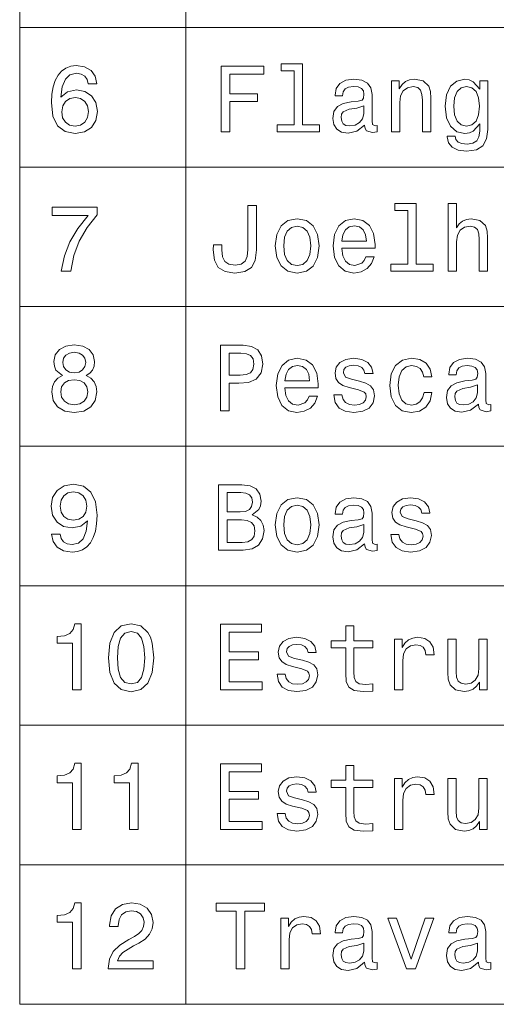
# Model space of a CAD drawing. Extents: x 0 to 420, y 0 to 297.
# Tile 36 of 39: x 339 to 357, y 218 to 255. Entities that reach past the tile are written whole.
import ezdxf

# ---------------------------------------------------------------- set-up
doc = ezdxf.new("R2010")
doc.units = 0

msp = doc.modelspace()

# ---------------------------------------------------------------- linework, layer by layer
at = {"color": 7, "lineweight": 13}
for p, q in [((338.998383, 286.98587), (338.998383, 217.836731)), ((345.335571, 286.98587), (345.335571, 217.836731)), ((338.998383, 255.070892), (410.05603, 255.070892)), ((338.998383, 249.751724), (410.05603, 249.751724)), ((338.998383, 244.432556), (410.05603, 244.432556)), ((338.998383, 239.113388), (410.05603, 239.113388)), ((338.998383, 233.79422), (410.05603, 233.79422)), ((338.998383, 228.475067), (410.05603, 228.475067)), ((338.998383, 223.155899), (410.05603, 223.155899)), ((338.998383, 217.836731), (410.05603, 217.836731))]:
    msp.add_line(p, q, dxfattribs=at)
for points in [[(341.947235, 252.928238), (341.878784, 253.220016), (341.720276, 253.436157), (341.475342, 253.573044), (341.158325, 253.619873), (340.945801, 253.594666), (340.762085, 253.526215), (340.599976, 253.414551), (340.463074, 253.256042), (340.355011, 253.057922), (340.275757, 252.816559), (340.225342, 252.531982), (340.210907, 252.21138), (340.268555, 251.699844), (340.445068, 251.328812), (340.729645, 251.105469), (341.118713, 251.029816), (341.468109, 251.094666), (341.73468, 251.263977), (341.907593, 251.530548), (341.968842, 251.869156), (341.907593, 252.21138), (341.741913, 252.47435), (341.486145, 252.640045), (341.169128, 252.697693), (340.826904, 252.625641), (340.571136, 252.420319), (340.625183, 252.816559), (340.740448, 253.101151), (340.916962, 253.270462), (341.161926, 253.328094), (341.342041, 253.299271), (341.478943, 253.223633), (341.569, 253.097549), (341.615814, 252.928238)], [(346.681396, 251.101868), (347.016418, 251.101868), (347.016418, 252.251007), (348.068268, 252.251007), (348.068268, 252.549988), (347.016418, 252.549988), (347.016418, 253.299271), (348.309631, 253.299271), (348.309631, 253.601868), (346.681396, 253.601868)], [(349.473175, 253.421753), (349.473175, 251.368439), (348.821167, 251.368439), (348.821167, 251.101868), (350.438599, 251.101868), (350.438599, 251.368439), (349.790192, 251.368439), (349.790192, 253.688324), (348.976074, 253.688324), (348.976074, 253.421753)], [(352.160492, 251.354034), (352.160492, 251.343216), (352.178497, 251.220749), (352.232544, 251.134293), (352.459503, 251.065842), (352.636017, 251.094666), (352.636017, 251.339615), (352.560364, 251.328812), (352.459503, 251.375641), (352.441467, 251.51973), (352.441467, 252.521179), (352.398254, 252.776947), (352.272156, 252.957062), (352.052429, 253.065125), (351.742645, 253.104752), (351.440033, 253.061523), (351.216705, 252.939041), (351.076202, 252.748123), (351.029388, 252.495956), (351.029388, 252.47435), (351.313965, 252.47435), (351.339172, 252.625641), (351.418427, 252.733719), (351.548096, 252.798553), (351.731812, 252.823776), (351.908325, 252.805756), (352.034424, 252.751724), (352.110077, 252.658066), (352.135284, 252.528381), (352.12088, 252.37709), (352.063232, 252.301437), (351.919159, 252.265411), (351.648987, 252.236588), (351.339172, 252.171753), (351.119446, 252.056473), (350.989746, 251.876358), (350.950134, 251.609787), (350.986145, 251.37204), (351.097809, 251.195526), (351.277924, 251.083862), (351.526489, 251.044235), (351.861511, 251.119873)], [(353.179962, 251.101868), (353.496948, 251.101868), (353.496948, 252.218582), (353.529388, 252.47435), (353.63385, 252.661667), (353.795959, 252.776947), (354.012085, 252.82016), (354.184998, 252.784149), (354.29306, 252.68689), (354.347107, 252.52478), (354.365112, 252.30864), (354.365112, 251.101868), (354.682129, 251.101868), (354.682129, 252.373474), (354.667694, 252.629242), (354.602875, 252.841782), (354.39032, 253.036301), (354.058929, 253.104752), (353.875183, 253.079529), (353.720306, 253.011093), (353.587006, 252.895813), (353.482544, 252.740921), (353.482544, 253.036301), (353.179962, 253.036301)], [(356.854309, 251.188324), (356.854309, 253.036301), (356.551697, 253.036301), (356.551697, 252.7229), (356.303162, 253.007492), (356.151855, 253.079529), (355.982544, 253.104752), (355.676361, 253.0327), (355.438599, 252.830978), (355.283691, 252.50676), (355.229675, 252.070892), (355.283691, 251.631409), (355.438599, 251.307205), (355.676361, 251.101868), (355.982544, 251.033417), (356.155457, 251.05864), (356.299561, 251.123474), (356.551697, 251.397263), (356.551697, 251.123474), (356.522888, 250.907349), (356.443634, 250.752441), (356.292358, 250.662384), (356.065399, 250.629959), (355.867279, 250.651581), (355.726776, 250.705612), (355.643921, 250.799271), (355.618713, 250.925354), (355.312531, 250.925354), (355.312531, 250.91095), (355.359344, 250.680405), (355.503448, 250.507492), (355.733978, 250.395813), (356.047394, 250.356186), (356.422028, 250.410233), (356.670593, 250.561523), (356.811066, 250.824493)], [(355.557465, 252.070892), (355.589905, 252.391495), (355.687164, 252.629242), (355.83844, 252.76973), (356.040192, 252.82016), (356.252716, 252.76973), (356.411224, 252.629242), (356.508484, 252.391495), (356.544495, 252.070892), (356.508484, 251.743073), (356.411224, 251.508926), (356.252716, 251.364838), (356.040192, 251.318008), (355.83844, 251.364838), (355.687164, 251.508926), (355.589905, 251.746674)], [(341.619415, 251.865555), (341.579803, 251.638611), (341.478943, 251.465698), (341.316833, 251.350433), (341.115112, 251.314407), (340.902557, 251.350433), (340.740448, 251.462097), (340.635986, 251.63501), (340.603577, 251.861954), (340.639587, 252.085297), (340.740448, 252.254608), (340.906158, 252.362671), (341.129517, 252.402298), (341.324036, 252.362671), (341.478943, 252.258209), (341.579803, 252.088898)], [(352.124481, 251.779099), (352.081238, 251.591782), (351.965973, 251.447693), (351.79306, 251.354034), (351.580536, 251.321609), (351.443634, 251.339615), (351.346375, 251.397263), (351.285126, 251.498123), (351.26712, 251.638611), (351.281525, 251.764694), (351.339172, 251.854752), (351.569733, 251.955612), (351.861511, 251.99884), (352.124481, 252.085297)], [(340.58197, 245.7827), (340.945801, 245.7827), (341.064667, 246.377075), (341.27359, 246.931839), (341.569, 247.44696), (341.954437, 247.929672), (341.954437, 248.228668), (340.239746, 248.228668), (340.239746, 247.900848), (341.608612, 247.900848), (341.212372, 247.414551), (340.913361, 246.906616), (340.704437, 246.366272)], [(347.708038, 246.611237), (347.682831, 246.344666), (347.607178, 246.160934), (347.452301, 246.049271), (347.214539, 246.016846), (346.980377, 246.049271), (346.82547, 246.153732), (346.735413, 246.337448), (346.710205, 246.604019), (346.717407, 246.784134), (346.393219, 246.784134), (346.386017, 246.600418), (346.42923, 246.200562), (346.576935, 245.923187), (346.832703, 245.768295), (347.210938, 245.714249), (347.585571, 245.768295), (347.841339, 245.923187), (347.989044, 246.19696), (348.035858, 246.596817), (348.035858, 248.2827), (347.708038, 248.2827)], [(353.810364, 248.102585), (353.810364, 246.049271), (353.158325, 246.049271), (353.158325, 245.7827), (354.775787, 245.7827), (354.775787, 246.049271), (354.12735, 246.049271), (354.12735, 248.369156), (353.313232, 248.369156), (353.313232, 248.102585)], [(355.348541, 245.7827), (355.665527, 245.7827), (355.665527, 246.899414), (355.697968, 247.155182), (355.802429, 247.342499), (355.964539, 247.457779), (356.180664, 247.500992), (356.353577, 247.464981), (356.461639, 247.367706), (356.515686, 247.205612), (356.533691, 246.989471), (356.533691, 245.7827), (356.850708, 245.7827), (356.850708, 247.054306), (356.836304, 247.310074), (356.771454, 247.522614), (356.558899, 247.717133), (356.227509, 247.785583), (356.047394, 247.760361), (355.892487, 247.691925), (355.762817, 247.583847), (355.665527, 247.436157), (355.665527, 248.369156), (355.348541, 248.369156)], [(348.749115, 246.748123), (348.806763, 246.30864), (348.972473, 245.984436), (349.235413, 245.7827), (349.58844, 245.714249), (349.937866, 245.7827), (350.200836, 245.98082), (350.366547, 246.305038), (350.427795, 246.748123), (350.366547, 247.187592), (350.200836, 247.515411), (349.937866, 247.713531), (349.58844, 247.785583), (349.235413, 247.713531), (348.972473, 247.51181), (348.806763, 247.187592)], [(351.288727, 246.658066), (352.556763, 246.658066), (352.560364, 246.805756), (352.502716, 247.220016), (352.344208, 247.529816), (352.092041, 247.717133), (351.75705, 247.785583), (351.42923, 247.713531), (351.177063, 247.51181), (351.014954, 247.18399), (350.957336, 246.751724), (351.011353, 246.30864), (351.173462, 245.984436), (351.422028, 245.7827), (351.746246, 245.714249), (352.027222, 245.761093), (352.257751, 245.88356), (352.427063, 246.078094), (352.524323, 246.337448), (352.210938, 246.337448), (352.146088, 246.193359), (352.052429, 246.085297), (351.785858, 245.99884), (351.580536, 246.038467), (351.425629, 246.164551), (351.324768, 246.369873), (351.288727, 246.647247)], [(349.073334, 246.751724), (349.105743, 247.075928), (349.206604, 247.310074), (349.368713, 247.454163), (349.58844, 247.504608), (349.804596, 247.454163), (349.966705, 247.313675), (350.067566, 247.075928), (350.103577, 246.751724), (350.067566, 246.423904), (349.966705, 246.186157), (349.804596, 246.042068), (349.58844, 245.995239), (349.368713, 246.042068), (349.206604, 246.186157), (349.105743, 246.423904)], [(351.288727, 246.924637), (351.328369, 247.173187), (351.425629, 247.356903), (351.573334, 247.468582), (351.767853, 247.508209), (351.958771, 247.468582), (352.106476, 247.356903), (352.196533, 247.173187), (352.228943, 246.924637)], [(340.635986, 241.810791), (340.452271, 241.70993), (340.326202, 241.569443), (340.246948, 241.392929), (340.221741, 241.180389), (340.279358, 240.859787), (340.445068, 240.611221), (340.71524, 240.452728), (341.082672, 240.391479), (341.446503, 240.452728), (341.716675, 240.611221), (341.882385, 240.859787), (341.943634, 241.180389), (341.914795, 241.392929), (341.839172, 241.569443), (341.709473, 241.70993), (341.529358, 241.810791), (341.673462, 241.897247), (341.774323, 242.016129), (341.835571, 242.160217), (341.857178, 242.336731), (341.79953, 242.592499), (341.648224, 242.797821), (341.40329, 242.931107), (341.082672, 242.981537), (340.758484, 242.931107), (340.513519, 242.797821), (340.358612, 242.592499), (340.304565, 242.336731), (340.322601, 242.160217), (340.38382, 242.016129)], [(346.65979, 240.463531), (346.99118, 240.463531), (346.99118, 241.519012), (347.358612, 241.519012), (347.729675, 241.537018), (348.025055, 241.663101), (348.215973, 241.908051), (348.280823, 242.243073), (348.230377, 242.552872), (348.086304, 242.779816), (347.848541, 242.916702), (347.524323, 242.963531), (346.65979, 242.963531)], [(340.64679, 242.307907), (340.675629, 242.466415), (340.762085, 242.588898), (340.898956, 242.664536), (341.082672, 242.693359), (341.262787, 242.664536), (341.399689, 242.588898), (341.486145, 242.466415), (341.518555, 242.307907), (341.486145, 242.145813), (341.399689, 242.01973), (341.262787, 241.936874), (341.082672, 241.911652), (340.898956, 241.940475), (340.762085, 242.01973), (340.675629, 242.145813)], [(347.434265, 242.657333), (347.650421, 242.635727), (347.808899, 242.567276), (347.902588, 242.441193), (347.934998, 242.243073), (347.898987, 242.034134), (347.801697, 241.908051), (347.636017, 241.843216), (347.409058, 241.825195), (346.99118, 241.825195), (346.99118, 242.657333)], [(349.120148, 241.338898), (350.388153, 241.338898), (350.391754, 241.486588), (350.334137, 241.900848), (350.175629, 242.210648), (349.923462, 242.397964), (349.58844, 242.466415), (349.260651, 242.394363), (349.008484, 242.192642), (348.846375, 241.864822), (348.788727, 241.432556), (348.842773, 240.989471), (349.004883, 240.665268), (349.253448, 240.463531), (349.577637, 240.395081), (349.858612, 240.441925), (350.089172, 240.564392), (350.258484, 240.758926), (350.355743, 241.01828), (350.042358, 241.01828), (349.977509, 240.874191), (349.88385, 240.766129), (349.617279, 240.679672), (349.411926, 240.719299), (349.25705, 240.845383), (349.156189, 241.050705), (349.120148, 241.328079)], [(349.120148, 241.605469), (349.15979, 241.854019), (349.25705, 242.037735), (349.404724, 242.149414), (349.599274, 242.189041), (349.790192, 242.149414), (349.937866, 242.037735), (350.027924, 241.854019), (350.060364, 241.605469)], [(351.958771, 241.591049), (351.652588, 241.663101), (351.425629, 241.745956), (351.349976, 241.915268), (351.371582, 242.034134), (351.447235, 242.12059), (351.569733, 242.174622), (351.746246, 242.196243), (351.915527, 242.174622), (352.048828, 242.109787), (352.135284, 242.012527), (352.171295, 241.882843), (352.48111, 241.882843), (352.48111, 241.890045), (352.427063, 242.124191), (352.279388, 242.307907), (352.048828, 242.423187), (351.746246, 242.466415), (351.440033, 242.423187), (351.216705, 242.304306), (351.076202, 242.127792), (351.03299, 241.904449), (351.065399, 241.688309), (351.16626, 241.537018), (351.33197, 241.428955), (351.573334, 241.353302), (351.926361, 241.266846), (352.142487, 241.176788), (352.200134, 241.104736), (352.221741, 240.996674), (352.189331, 240.863388), (352.102875, 240.762527), (351.962372, 240.697678), (351.775055, 240.676071), (351.576935, 240.697678), (351.432831, 240.773331), (351.335571, 240.895813), (351.295959, 241.065109), (350.989746, 241.065109), (351.040192, 240.776932), (351.187866, 240.567993), (351.422028, 240.441925), (351.746246, 240.395081), (352.084839, 240.441925), (352.333405, 240.567993), (352.484711, 240.76973), (352.538727, 241.0327), (352.499115, 241.259644), (352.387451, 241.414536), (352.203735, 241.515411)], [(354.411926, 241.75676), (354.725342, 241.75676), (354.660492, 242.044937), (354.505615, 242.271896), (354.264252, 242.412384), (353.950836, 242.466415), (353.605011, 242.394363), (353.342041, 242.192642), (353.176361, 241.864822), (353.118713, 241.425354), (353.17276, 240.989471), (353.334839, 240.665268), (353.590607, 240.463531), (353.940033, 240.395081), (354.249847, 240.449127), (354.49118, 240.600418), (354.656891, 240.838165), (354.728943, 241.155167), (354.426361, 241.155167), (354.372314, 240.953445), (354.271454, 240.802155), (354.12735, 240.708481), (353.950836, 240.679672), (353.73111, 240.726501), (353.572601, 240.87059), (353.475342, 241.104736), (353.442932, 241.436157), (353.475342, 241.760361), (353.576202, 241.994507), (353.738312, 242.138611), (353.950836, 242.189041), (354.138153, 242.156616), (354.278656, 242.073761), (354.372314, 241.936874)], [(356.497681, 240.715698), (356.497681, 240.70488), (356.515686, 240.582413), (356.569733, 240.495956), (356.796661, 240.427505), (356.973175, 240.456329), (356.973175, 240.701279), (356.897522, 240.690475), (356.796661, 240.737305), (356.778656, 240.881393), (356.778656, 241.882843), (356.735413, 242.138611), (356.609344, 242.318726), (356.389618, 242.426788), (356.079803, 242.466415), (355.777222, 242.423187), (355.553864, 242.300705), (355.413391, 242.109787), (355.366547, 241.85762), (355.366547, 241.836014), (355.651123, 241.836014), (355.676361, 241.987305), (355.755615, 242.095383), (355.885284, 242.160217), (356.069, 242.18544), (356.245514, 242.167419), (356.371582, 242.113388), (356.447235, 242.01973), (356.472473, 241.890045), (356.458038, 241.738754), (356.400421, 241.663101), (356.256317, 241.627075), (355.986145, 241.598251), (355.676361, 241.533417), (355.456604, 241.418137), (355.326935, 241.238022), (355.287292, 240.971451), (355.323334, 240.733704), (355.434998, 240.55719), (355.615112, 240.445526), (355.863678, 240.405899), (356.198669, 240.481537)], [(340.567535, 241.187592), (340.599976, 241.37851), (340.704437, 241.522614), (340.866547, 241.616272), (341.082672, 241.648697), (341.295227, 241.616272), (341.457306, 241.522614), (341.561798, 241.37851), (341.597809, 241.187592), (341.561798, 240.982269), (341.457306, 240.827362), (341.295227, 240.726501), (341.082672, 240.694077), (340.866547, 240.726501), (340.704437, 240.827362), (340.599976, 240.982269)], [(356.461639, 241.140762), (356.418427, 240.953445), (356.303162, 240.809357), (356.130249, 240.715698), (355.917694, 240.683273), (355.780823, 240.701279), (355.683563, 240.758926), (355.622314, 240.859787), (355.604309, 241.000275), (355.618713, 241.126358), (355.676361, 241.216415), (355.906891, 241.317276), (356.198669, 241.360504), (356.461639, 241.44696)], [(340.218109, 235.763962), (340.272156, 235.479385), (340.427063, 235.259644), (340.672028, 235.122757), (340.996216, 235.072311), (341.208771, 235.097534), (341.399689, 235.162369), (341.561798, 235.274048), (341.698669, 235.432541), (341.806732, 235.630676), (341.885986, 235.875626), (341.932831, 236.156616), (341.950836, 236.48082), (341.889587, 236.988739), (341.713074, 237.359787), (341.432098, 237.58313), (341.046661, 237.662369), (340.693634, 237.597534), (340.427063, 237.424622), (340.25415, 237.158051), (340.196503, 236.823044), (340.25415, 236.477219), (340.423462, 236.214249), (340.675629, 236.048538), (340.996216, 235.994507), (341.334839, 236.062958), (341.590607, 236.271881), (341.532959, 235.872025), (341.417694, 235.587448), (341.24118, 235.418137), (340.999817, 235.364105), (340.8125, 235.389313), (340.675629, 235.468567), (340.585571, 235.59465), (340.54953, 235.763962)], [(347.870148, 236.495224), (348.122314, 236.704163), (348.187164, 236.84465), (348.208771, 237.017563), (348.161926, 237.287735), (348.021454, 237.482254), (347.794495, 237.601135), (347.477509, 237.644363), (346.587738, 237.644363), (346.587738, 235.144363), (347.527924, 235.144363), (347.862946, 235.194794), (348.111511, 235.342484), (348.266418, 235.576645), (348.320435, 235.893646), (348.288025, 236.106186), (348.201569, 236.282684), (348.061066, 236.412369)], [(340.545929, 236.826645), (340.58197, 237.049988), (340.682831, 237.226501), (340.841309, 237.338165), (341.046661, 237.377792), (341.259186, 237.338165), (341.421295, 237.226501), (341.522156, 237.053589), (341.561798, 236.830246), (341.522156, 236.603302), (341.421295, 236.43399), (341.255585, 236.329529), (341.035858, 236.293503), (340.837708, 236.329529), (340.682831, 236.43399), (340.58197, 236.599701)], [(347.409058, 236.606903), (346.919159, 236.606903), (346.919159, 237.345367), (347.437866, 237.345367), (347.632416, 237.323761), (347.769287, 237.258911), (347.852142, 237.147247), (347.880951, 236.981537), (347.848541, 236.815826), (347.762085, 236.700562), (347.61438, 236.62851)], [(348.749115, 236.109787), (348.806763, 235.670303), (348.972473, 235.3461), (349.235413, 235.144363), (349.58844, 235.075912), (349.937866, 235.144363), (350.200836, 235.342484), (350.366547, 235.666702), (350.427795, 236.109787), (350.366547, 236.549255), (350.200836, 236.877075), (349.937866, 237.075195), (349.58844, 237.147247), (349.235413, 237.075195), (348.972473, 236.873474), (348.806763, 236.549255)], [(349.073334, 236.113388), (349.105743, 236.437592), (349.206604, 236.671738), (349.368713, 236.815826), (349.58844, 236.866272), (349.804596, 236.815826), (349.966705, 236.675339), (350.067566, 236.437592), (350.103577, 236.113388), (350.067566, 235.785568), (349.966705, 235.547821), (349.804596, 235.403732), (349.58844, 235.356903), (349.368713, 235.403732), (349.206604, 235.547821), (349.105743, 235.785568)], [(352.160492, 235.39653), (352.160492, 235.385712), (352.178497, 235.263245), (352.232544, 235.176788), (352.459503, 235.108337), (352.636017, 235.137161), (352.636017, 235.382111), (352.560364, 235.371307), (352.459503, 235.418137), (352.441467, 235.562225), (352.441467, 236.563675), (352.398254, 236.819443), (352.272156, 236.999557), (352.052429, 237.10762), (351.742645, 237.147247), (351.440033, 237.104019), (351.216705, 236.981537), (351.076202, 236.790619), (351.029388, 236.538452), (351.029388, 236.516846), (351.313965, 236.516846), (351.339172, 236.668137), (351.418427, 236.776215), (351.548096, 236.841049), (351.731812, 236.866272), (351.908325, 236.848251), (352.034424, 236.79422), (352.110077, 236.700562), (352.135284, 236.570877), (352.12088, 236.419586), (352.063232, 236.343933), (351.919159, 236.307907), (351.648987, 236.279083), (351.339172, 236.214249), (351.119446, 236.098969), (350.989746, 235.918854), (350.950134, 235.652283), (350.986145, 235.414536), (351.097809, 235.238022), (351.277924, 235.126358), (351.526489, 235.086731), (351.861511, 235.162369)], [(354.12735, 236.271881), (353.821167, 236.343933), (353.594208, 236.426788), (353.518555, 236.5961), (353.540192, 236.714966), (353.615845, 236.801422), (353.738312, 236.855453), (353.914825, 236.877075), (354.084137, 236.855453), (354.217407, 236.790619), (354.303864, 236.693359), (354.339905, 236.563675), (354.649689, 236.563675), (354.649689, 236.570877), (354.595673, 236.805023), (354.447968, 236.988739), (354.217407, 237.104019), (353.914825, 237.147247), (353.608612, 237.104019), (353.385284, 236.985138), (353.244781, 236.808624), (353.201569, 236.585281), (353.233978, 236.369141), (353.334839, 236.21785), (353.500549, 236.109787), (353.741913, 236.034134), (354.09494, 235.947678), (354.311066, 235.85762), (354.368713, 235.785568), (354.39032, 235.677505), (354.35791, 235.54422), (354.271454, 235.443359), (354.130951, 235.37851), (353.943634, 235.356903), (353.745514, 235.37851), (353.60141, 235.454163), (353.50415, 235.576645), (353.464539, 235.745941), (353.158325, 235.745941), (353.208771, 235.457764), (353.356476, 235.248825), (353.590607, 235.122757), (353.914825, 235.075912), (354.253448, 235.122757), (354.501984, 235.248825), (354.65329, 235.450562), (354.707336, 235.713531), (354.667694, 235.940475), (354.55603, 236.095367), (354.372314, 236.196243)], [(347.488312, 235.443359), (346.919159, 235.443359), (346.919159, 236.304306), (347.455902, 236.304306), (347.682831, 236.279083), (347.84494, 236.203445), (347.9422, 236.073761), (347.974609, 235.886444), (347.9422, 235.688309), (347.852142, 235.551422), (347.700836, 235.468567)], [(352.124481, 235.821594), (352.081238, 235.634277), (351.965973, 235.490189), (351.79306, 235.39653), (351.580536, 235.364105), (351.443634, 235.382111), (351.346375, 235.439758), (351.285126, 235.540619), (351.26712, 235.681107), (351.281525, 235.80719), (351.339172, 235.897247), (351.569733, 235.998108), (351.861511, 236.041336), (352.124481, 236.127792)], [(341.017822, 229.825195), (341.345642, 229.825195), (341.345642, 232.343201), (341.100677, 232.343201), (341.035858, 232.123459), (340.906158, 231.975769), (340.708038, 231.889313), (340.434265, 231.860504), (340.434265, 231.604736), (341.017822, 231.604736)], [(342.383118, 231.046371), (342.437134, 230.48082), (342.606445, 230.077362), (342.876617, 229.832397), (343.251251, 229.753143), (343.622314, 229.832397), (343.892487, 230.077362), (344.058167, 230.48082), (344.115814, 231.046371), (344.058167, 231.608337), (343.989746, 231.83168), (343.892487, 232.015396), (343.622314, 232.260361), (343.251251, 232.343201), (342.876617, 232.260361), (342.606445, 232.011795), (342.437134, 231.608337)], [(342.728943, 231.046371), (342.757751, 231.482254), (342.847809, 231.795654), (343.009918, 231.97937), (343.251251, 232.04422), (343.489014, 231.97937), (343.651123, 231.795654), (343.74118, 231.482254), (343.769989, 231.046371), (343.74118, 230.606903), (343.651123, 230.293488), (343.489014, 230.109772), (343.251251, 230.048538), (343.009918, 230.109772), (342.847809, 230.293488), (342.757751, 230.606903)], [(346.663391, 229.825195), (348.248383, 229.825195), (348.248383, 230.127792), (346.994781, 230.127792), (346.994781, 230.974335), (348.111511, 230.974335), (348.111511, 231.273315), (346.994781, 231.273315), (346.994781, 232.022598), (348.219574, 232.022598), (348.219574, 232.325195), (346.663391, 232.325195)], [(351.436432, 231.424622), (351.436432, 230.455597), (351.458038, 230.142197), (351.558899, 229.926056), (351.760651, 229.799973), (352.102875, 229.756744), (352.477509, 229.774765), (352.477509, 230.048538), (352.203735, 230.026932), (351.95517, 230.05574), (351.821869, 230.145798), (351.764252, 230.297104), (351.753448, 230.509628), (351.753448, 231.424622), (352.477509, 231.424622), (352.477509, 231.694794), (351.753448, 231.694794), (351.753448, 232.260361), (351.436432, 232.260361), (351.436432, 231.694794), (350.888885, 231.694794), (350.888885, 231.424622)], [(349.790192, 230.952713), (349.483978, 231.024765), (349.25705, 231.10762), (349.181396, 231.276932), (349.203003, 231.395798), (349.278656, 231.482254), (349.401123, 231.536285), (349.577637, 231.557907), (349.746948, 231.536285), (349.880249, 231.471451), (349.966705, 231.374191), (350.002716, 231.244507), (350.312531, 231.244507), (350.312531, 231.251709), (350.258484, 231.485855), (350.110779, 231.669571), (349.880249, 231.784851), (349.577637, 231.828079), (349.271454, 231.784851), (349.048096, 231.66597), (348.907623, 231.489456), (348.86438, 231.266113), (348.89682, 231.049973), (348.997681, 230.898682), (349.163391, 230.790619), (349.404724, 230.714966), (349.757751, 230.62851), (349.973907, 230.538452), (350.031525, 230.4664), (350.053162, 230.358337), (350.020721, 230.225052), (349.934265, 230.124191), (349.793793, 230.059341), (349.606476, 230.037735), (349.408325, 230.059341), (349.264252, 230.134995), (349.166992, 230.257477), (349.12735, 230.426773), (348.821167, 230.426773), (348.871582, 230.138596), (349.019287, 229.929657), (349.253448, 229.803589), (349.577637, 229.756744), (349.91626, 229.803589), (350.164825, 229.929657), (350.316132, 230.131393), (350.370148, 230.394363), (350.330536, 230.621307), (350.218842, 230.776199), (350.035126, 230.877075)], [(353.298828, 229.825195), (353.615845, 229.825195), (353.615845, 230.931107), (353.648254, 231.197678), (353.745514, 231.388596), (353.904022, 231.503876), (354.116547, 231.543488), (354.275055, 231.51828), (354.393921, 231.446228), (354.465973, 231.323761), (354.49118, 231.158051), (354.811798, 231.158051), (354.768555, 231.449829), (354.649689, 231.658768), (354.451569, 231.784851), (354.181396, 231.828079), (353.997681, 231.799255), (353.839172, 231.727219), (353.698669, 231.604736), (353.587006, 231.439026), (353.587006, 231.759628), (353.298828, 231.759628)], [(356.839905, 231.759628), (356.522888, 231.759628), (356.522888, 230.642914), (356.486877, 230.38356), (356.382416, 230.196228), (356.220306, 230.080963), (356.007751, 230.044937), (355.83844, 230.073761), (355.730377, 230.160217), (355.669159, 230.307907), (355.654724, 230.51683), (355.654724, 231.759628), (355.337738, 231.759628), (355.337738, 230.488022), (355.348541, 230.232254), (355.416992, 230.019714), (355.625916, 229.825195), (355.960938, 229.756744), (356.141052, 229.781967), (356.295959, 229.846802), (356.42923, 229.958481), (356.537292, 230.12059), (356.537292, 229.825195), (356.839905, 229.825195)], [(341.017822, 224.506042), (341.345642, 224.506042), (341.345642, 227.024048), (341.100677, 227.024048), (341.035858, 226.804306), (340.906158, 226.656616), (340.708038, 226.57016), (340.434265, 226.541351), (340.434265, 226.285583), (341.017822, 226.285583)], [(343.186432, 224.506042), (343.514221, 224.506042), (343.514221, 227.024048), (343.269287, 227.024048), (343.204437, 226.804306), (343.074738, 226.656616), (342.876617, 226.57016), (342.602844, 226.541351), (342.602844, 226.285583), (343.186432, 226.285583)], [(346.663391, 224.506042), (348.248383, 224.506042), (348.248383, 224.80864), (346.994781, 224.80864), (346.994781, 225.655182), (348.111511, 225.655182), (348.111511, 225.954163), (346.994781, 225.954163), (346.994781, 226.703445), (348.219574, 226.703445), (348.219574, 227.006042), (346.663391, 227.006042)], [(351.436432, 226.105469), (351.436432, 225.136444), (351.458038, 224.823044), (351.558899, 224.606903), (351.760651, 224.48082), (352.102875, 224.437592), (352.477509, 224.455612), (352.477509, 224.729385), (352.203735, 224.707779), (351.95517, 224.736588), (351.821869, 224.826645), (351.764252, 224.977951), (351.753448, 225.190475), (351.753448, 226.105469), (352.477509, 226.105469), (352.477509, 226.375641), (351.753448, 226.375641), (351.753448, 226.941208), (351.436432, 226.941208), (351.436432, 226.375641), (350.888885, 226.375641), (350.888885, 226.105469)], [(349.790192, 225.63356), (349.483978, 225.705612), (349.25705, 225.788467), (349.181396, 225.957779), (349.203003, 226.076645), (349.278656, 226.163101), (349.401123, 226.217133), (349.577637, 226.238754), (349.746948, 226.217133), (349.880249, 226.152298), (349.966705, 226.055038), (350.002716, 225.925354), (350.312531, 225.925354), (350.312531, 225.932556), (350.258484, 226.166702), (350.110779, 226.350418), (349.880249, 226.465698), (349.577637, 226.508926), (349.271454, 226.465698), (349.048096, 226.346817), (348.907623, 226.170303), (348.86438, 225.94696), (348.89682, 225.73082), (348.997681, 225.579529), (349.163391, 225.471466), (349.404724, 225.395813), (349.757751, 225.309357), (349.973907, 225.219299), (350.031525, 225.147247), (350.053162, 225.039185), (350.020721, 224.905899), (349.934265, 224.805038), (349.793793, 224.740189), (349.606476, 224.718582), (349.408325, 224.740189), (349.264252, 224.815842), (349.166992, 224.938324), (349.12735, 225.10762), (348.821167, 225.10762), (348.871582, 224.819443), (349.019287, 224.610504), (349.253448, 224.484436), (349.577637, 224.437592), (349.91626, 224.484436), (350.164825, 224.610504), (350.316132, 224.812241), (350.370148, 225.075211), (350.330536, 225.302155), (350.218842, 225.457047), (350.035126, 225.557922)], [(353.298828, 224.506042), (353.615845, 224.506042), (353.615845, 225.611954), (353.648254, 225.878525), (353.745514, 226.069443), (353.904022, 226.184723), (354.116547, 226.224335), (354.275055, 226.199127), (354.393921, 226.127075), (354.465973, 226.004608), (354.49118, 225.838898), (354.811798, 225.838898), (354.768555, 226.130676), (354.649689, 226.339615), (354.451569, 226.465698), (354.181396, 226.508926), (353.997681, 226.480103), (353.839172, 226.408066), (353.698669, 226.285583), (353.587006, 226.119873), (353.587006, 226.440475), (353.298828, 226.440475)], [(356.839905, 226.440475), (356.522888, 226.440475), (356.522888, 225.323761), (356.486877, 225.064407), (356.382416, 224.877075), (356.220306, 224.76181), (356.007751, 224.725784), (355.83844, 224.754608), (355.730377, 224.841064), (355.669159, 224.988754), (355.654724, 225.197678), (355.654724, 226.440475), (355.337738, 226.440475), (355.337738, 225.168869), (355.348541, 224.913101), (355.416992, 224.700562), (355.625916, 224.506042), (355.960938, 224.437592), (356.141052, 224.462814), (356.295959, 224.527649), (356.42923, 224.639328), (356.537292, 224.801437), (356.537292, 224.506042), (356.839905, 224.506042)], [(341.017822, 219.186874), (341.345642, 219.186874), (341.345642, 221.70488), (341.100677, 221.70488), (341.035858, 221.485138), (340.906158, 221.337448), (340.708038, 221.250992), (340.434265, 221.222183), (340.434265, 220.966415), (341.017822, 220.966415)], [(342.372314, 219.186874), (344.090607, 219.186874), (344.090607, 219.496674), (342.732544, 219.496674), (342.808167, 219.665985), (342.937866, 219.806473), (343.337708, 220.062241), (343.550262, 220.170303), (343.787994, 220.325195), (343.957306, 220.505325), (344.054565, 220.71785), (344.090607, 220.959213), (344.029358, 221.261795), (343.860046, 221.499557), (343.600677, 221.650848), (343.265686, 221.70488), (342.919861, 221.643646), (342.656891, 221.474335), (342.487579, 221.204163), (342.429932, 220.847534), (342.429932, 220.797104), (342.757751, 220.797104), (342.757751, 220.825928), (342.790161, 221.070877), (342.887421, 221.250992), (343.042328, 221.366272), (343.24765, 221.405899), (343.456604, 221.369873), (343.611481, 221.279816), (343.712372, 221.139328), (343.748383, 220.962814), (343.723175, 220.797104), (343.654724, 220.656616), (343.539459, 220.534134), (343.380951, 220.426071), (343.168396, 220.310791), (342.815399, 220.087448), (342.566833, 219.849701), (342.419128, 219.561508), (342.372314, 219.197678)], [(347.25415, 219.186874), (347.585571, 219.186874), (347.585571, 221.384277), (348.342041, 221.384277), (348.342041, 221.686874), (346.49408, 221.686874), (346.49408, 221.384277), (347.25415, 221.384277)], [(348.961639, 219.186874), (349.278656, 219.186874), (349.278656, 220.292786), (349.311066, 220.559357), (349.408325, 220.750275), (349.566833, 220.865555), (349.779388, 220.905167), (349.937866, 220.879959), (350.056763, 220.807907), (350.128784, 220.68544), (350.154022, 220.51973), (350.474609, 220.51973), (350.431396, 220.811508), (350.312531, 221.020447), (350.11438, 221.14653), (349.844208, 221.189758), (349.660492, 221.160934), (349.501984, 221.088898), (349.361511, 220.966415), (349.249847, 220.800705), (349.249847, 221.121307), (348.961639, 221.121307)], [(352.160492, 219.439041), (352.160492, 219.428223), (352.178497, 219.305756), (352.232544, 219.219299), (352.459503, 219.150848), (352.636017, 219.179672), (352.636017, 219.424622), (352.560364, 219.413818), (352.459503, 219.460648), (352.441467, 219.604736), (352.441467, 220.606186), (352.398254, 220.861954), (352.272156, 221.042068), (352.052429, 221.150131), (351.742645, 221.189758), (351.440033, 221.14653), (351.216705, 221.024048), (351.076202, 220.83313), (351.029388, 220.580963), (351.029388, 220.559357), (351.313965, 220.559357), (351.339172, 220.710648), (351.418427, 220.818726), (351.548096, 220.88356), (351.731812, 220.908783), (351.908325, 220.890762), (352.034424, 220.836731), (352.110077, 220.743073), (352.135284, 220.613388), (352.12088, 220.462097), (352.063232, 220.386444), (351.919159, 220.350418), (351.648987, 220.321594), (351.339172, 220.25676), (351.119446, 220.141479), (350.989746, 219.961365), (350.950134, 219.694794), (350.986145, 219.457047), (351.097809, 219.280533), (351.277924, 219.168869), (351.526489, 219.129242), (351.861511, 219.20488)], [(353.759918, 219.186874), (354.09494, 219.186874), (354.800995, 221.121307), (354.473175, 221.121307), (353.92923, 219.561508), (353.374481, 221.121307), (353.04306, 221.121307)], [(356.497681, 219.439041), (356.497681, 219.428223), (356.515686, 219.305756), (356.569733, 219.219299), (356.796661, 219.150848), (356.973175, 219.179672), (356.973175, 219.424622), (356.897522, 219.413818), (356.796661, 219.460648), (356.778656, 219.604736), (356.778656, 220.606186), (356.735413, 220.861954), (356.609344, 221.042068), (356.389618, 221.150131), (356.079803, 221.189758), (355.777222, 221.14653), (355.553864, 221.024048), (355.413391, 220.83313), (355.366547, 220.580963), (355.366547, 220.559357), (355.651123, 220.559357), (355.676361, 220.710648), (355.755615, 220.818726), (355.885284, 220.88356), (356.069, 220.908783), (356.245514, 220.890762), (356.371582, 220.836731), (356.447235, 220.743073), (356.472473, 220.613388), (356.458038, 220.462097), (356.400421, 220.386444), (356.256317, 220.350418), (355.986145, 220.321594), (355.676361, 220.25676), (355.456604, 220.141479), (355.326935, 219.961365), (355.287292, 219.694794), (355.323334, 219.457047), (355.434998, 219.280533), (355.615112, 219.168869), (355.863678, 219.129242), (356.198669, 219.20488)], [(352.124481, 219.864105), (352.081238, 219.676788), (351.965973, 219.5327), (351.79306, 219.439041), (351.580536, 219.406616), (351.443634, 219.424622), (351.346375, 219.482269), (351.285126, 219.58313), (351.26712, 219.723618), (351.281525, 219.849701), (351.339172, 219.939758), (351.569733, 220.040619), (351.861511, 220.083847), (352.124481, 220.170303)], [(356.461639, 219.864105), (356.418427, 219.676788), (356.303162, 219.5327), (356.130249, 219.439041), (355.917694, 219.406616), (355.780823, 219.424622), (355.683563, 219.482269), (355.622314, 219.58313), (355.604309, 219.723618), (355.618713, 219.849701), (355.676361, 219.939758), (355.906891, 220.040619), (356.198669, 220.083847), (356.461639, 220.170303)]]:
    msp.add_lwpolyline(points, close=True, dxfattribs=at)

doc.saveas('drawing.dxf')
